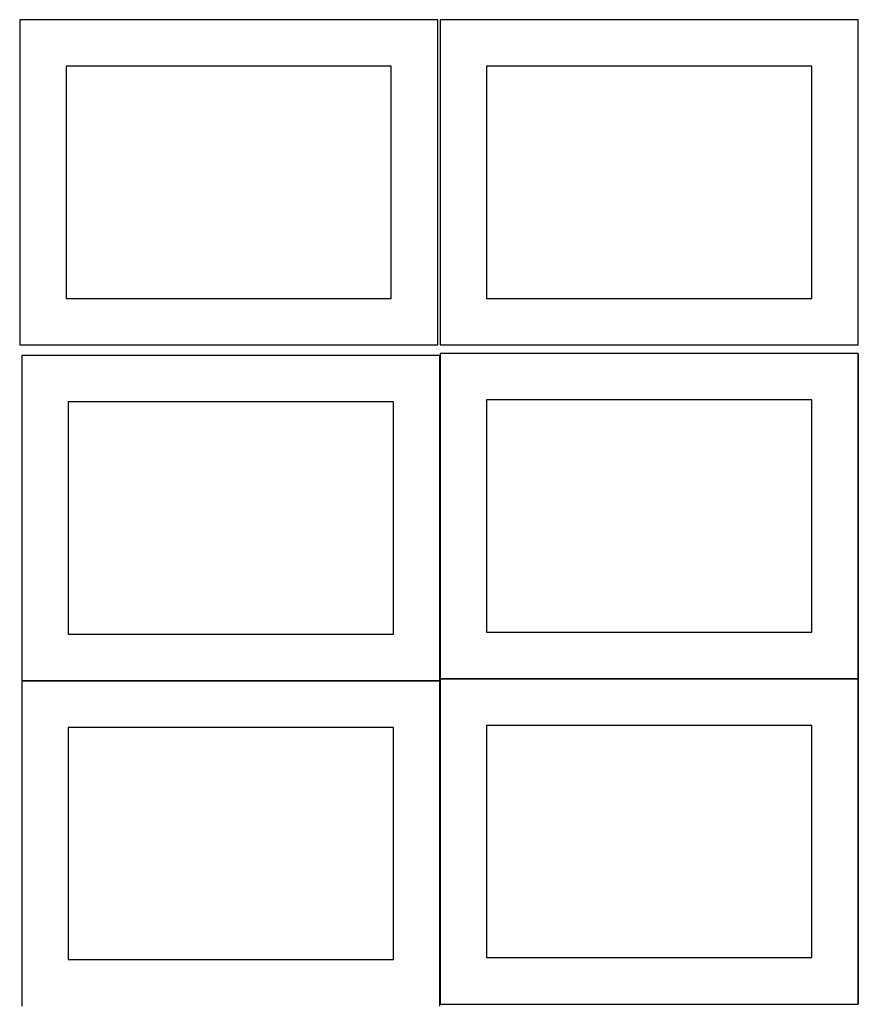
# Model space of a CAD drawing. Header units: millimetres. Extents: x 7 to 1243, y 7 to 2493.
# Tile 9 of 21: x 7 to 548, y 1273 to 1909. Entities that reach past the tile are written whole.
import ezdxf

# ---------------------------------------------------------------- set-up
doc = ezdxf.new("R2010")
doc.units = ezdxf.units.MM
doc.layers.add('COMMON', color=5, linetype='CONTINUOUS', true_color=0x0000ff)
doc.layers.add('CUT', color=7, linetype='CONTINUOUS', true_color=0x000000)

msp = doc.modelspace()

# ---------------------------------------------------------------- linework, layer by layer
at = {"layer": 'COMMON'}
for p, q in [((277.941928, 1691.883868), (277.941928, 1483.204802)), ((548.141929, 1693.204802), (548.141929, 1483.204802)), ((7.841928, 1481.783867), (277.841928, 1481.783867)), ((277.941928, 1481.683867), (277.941928, 1273.004801)), ((278.041929, 1483.104801), (548.041929, 1483.104801)), ((548.141929, 1483.004801), (548.141929, 1273.004801)), ((278.041929, 1272.9048), (548.041929, 1272.9048))]:
    msp.add_line(p, q, dxfattribs=at)
at = {"layer": 'CUT'}
for p, q in [((276.520933, 1908.688661), (6.520933, 1908.688661)), ((6.520933, 1908.688661), (6.520933, 1698.688661)), ((276.520933, 1698.688661), (276.520933, 1908.688661)), ((548.041929, 1908.688661), (278.041929, 1908.688661)), ((278.041929, 1908.688661), (278.041929, 1698.688661)), ((548.041929, 1698.688661), (548.041929, 1908.688661)), ((246.520933, 1878.688661), (36.520933, 1878.688661)), ((36.520933, 1878.688661), (36.520933, 1728.688661)), ((246.520933, 1728.688661), (246.520933, 1878.688661)), ((518.041929, 1878.688661), (308.041929, 1878.688661)), ((308.041929, 1878.688661), (308.041929, 1728.688661)), ((518.041929, 1728.688661), (518.041929, 1878.688661)), ((36.520933, 1728.688661), (246.520933, 1728.688661)), ((308.041929, 1728.688661), (518.041929, 1728.688661)), ((6.520933, 1698.688661), (276.520933, 1698.688661)), ((278.041929, 1698.688661), (548.041929, 1698.688661)), ((277.841928, 1691.883868), (7.841928, 1691.883868)), ((7.841928, 1691.883868), (7.841928, 1481.883868)), ((277.841928, 1481.883868), (277.841928, 1691.883868)), ((548.041929, 1693.204802), (278.041929, 1693.204802)), ((278.041929, 1693.204802), (278.041929, 1483.204802)), ((548.041929, 1483.204802), (548.041929, 1693.204802)), ((247.841928, 1661.883868), (37.841928, 1661.883868)), ((37.841928, 1661.883868), (37.841928, 1511.883868)), ((247.841928, 1511.883868), (247.841928, 1661.883868)), ((518.041929, 1663.204802), (308.041929, 1663.204802)), ((308.041929, 1663.204802), (308.041929, 1513.204802)), ((518.041929, 1513.204802), (518.041929, 1663.204802)), ((37.841928, 1511.883868), (247.841928, 1511.883868)), ((308.041929, 1513.204802), (518.041929, 1513.204802)), ((7.841928, 1481.883868), (277.841928, 1481.883868)), ((277.841928, 1481.683867), (7.841928, 1481.683867)), ((7.841928, 1481.683867), (7.841928, 1271.683867)), ((277.841928, 1271.683867), (277.841928, 1481.683867)), ((278.041929, 1483.204802), (548.041929, 1483.204802)), ((548.041929, 1483.004801), (278.041929, 1483.004801)), ((278.041929, 1483.004801), (278.041929, 1273.004801)), ((548.041929, 1273.004801), (548.041929, 1483.004801)), ((247.841928, 1451.683867), (37.841928, 1451.683867)), ((37.841928, 1451.683867), (37.841928, 1301.683867)), ((247.841928, 1301.683867), (247.841928, 1451.683867)), ((518.041929, 1453.004801), (308.041929, 1453.004801)), ((308.041929, 1453.004801), (308.041929, 1303.004801)), ((518.041929, 1303.004801), (518.041929, 1453.004801)), ((37.841928, 1301.683867), (247.841928, 1301.683867)), ((308.041929, 1303.004801), (518.041929, 1303.004801)), ((278.041929, 1273.004801), (548.041929, 1273.004801))]:
    msp.add_line(p, q, dxfattribs=at)

doc.saveas('drawing.dxf')
